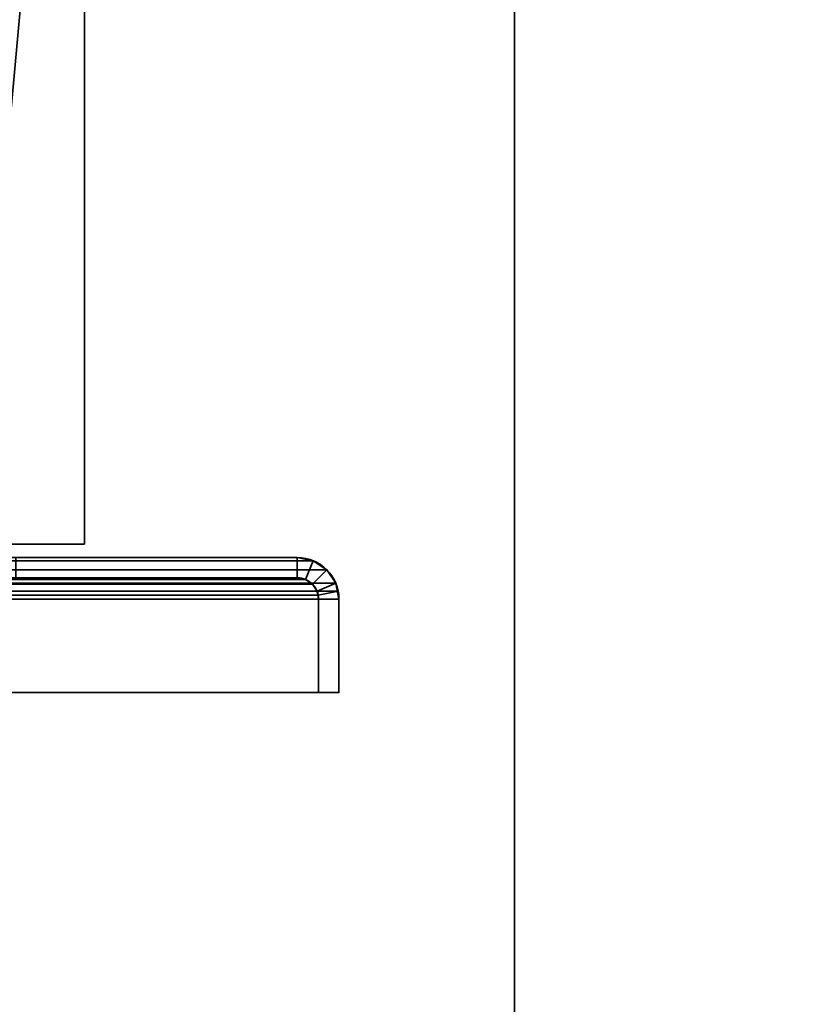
# Model space of a CAD drawing. Header units: millimetres. Extents: x -603 to 3703, y -115 to 193.
# Tile 209 of 256: x 416 to 474, y 47 to 120. Entities that reach past the tile are written whole.
import ezdxf

# ---------------------------------------------------------------- set-up
doc = ezdxf.new("R2010")
doc.units = ezdxf.units.MM
doc.layers.add('151', color=7, linetype='Continuous', true_color=0xffffff)

# ---------------------------------------------------------------- blocks, each defined once
blk = doc.blocks.new('UG_SURFACE_001')
at = {"layer": '151', "color": 252, "linetype": 'Continuous', "lineweight": 35}
for points in [[(603, -18, 2212.25), (603, 174.4, 2212.25), (-603, 174.4, 2212.25), (-603, -18, 2212.25)], [(-453, -18, 2062.25), (-453, 174.4, 2062.25), (453, 174.4, 2062.25), (453, -18, 2062.25)], [(453, -18, 2062.25), (453, 174.4, 2062.25), (453, 174.4, -7.75), (453, -18, -7.75)], [(453, -18, -7.75), (453, 174.4, -7.75), (603, 174.4, -7.75), (603, -18, -7.75)]]:
    blk.add_3dface(points, dxfattribs=at)
blk = doc.blocks.new('UG_SURFACE_035')
at = {"layer": '151', "color": 252, "linetype": 'Continuous', "lineweight": 35}
for points in [[(438.099, 79.766, 2045.349), (-438.099, 79.766, 2045.349), (-439.098, 79.098, 2046.348), (439.098, 79.098, 2046.348)], [(436.92, 80, 2044.17), (-436.92, 80, 2044.17), (-438.099, 79.766, 2045.349), (438.099, 79.766, 2045.349)], [(-416.08, 80, 2023.33), (-436.92, 80, 2044.17), (436.92, 80, 2044.17), (416.08, 80, 2023.33)], [(416.08, 80, 2023.33), (436.92, 80, 2044.17), (436.92, 78.5, 2044.17), (416.08, 78.5, 2023.33)], [(436.92, 80, 2044.17), (438.099, 79.766, 2045.349), (437.525, 78.38, 2044.775), (436.92, 78.5, 2044.17)], [(438.099, 79.766, 2045.349), (439.098, 79.098, 2046.348), (438.037, 78.037, 2045.287), (437.525, 78.38, 2044.775)], [(439.098, 79.098, 2046.348), (-439.098, 79.098, 2046.348), (-439.766, 78.099, 2047.016), (439.766, 78.099, 2047.016)], [(438.38, 77.525, 2045.63), (438.037, 78.037, 2045.287), (439.098, 79.098, 2046.348), (439.766, 78.099, 2047.016)], [(439.941, 77.521, 2047.191), (439.766, 78.099, 2047.016), (-439.766, 78.099, 2047.016), (-439.941, 77.521, 2047.191)], [(438.38, 77.525, 2045.63), (-438.38, 77.525, 2045.63), (-438.037, 78.037, 2045.287), (438.037, 78.037, 2045.287)], [(438.037, 78.037, 2045.287), (-438.037, 78.037, 2045.287), (-437.525, 78.38, 2044.775), (437.525, 78.38, 2044.775)], [(437.525, 78.38, 2044.775), (-437.525, 78.38, 2044.775), (-436.92, 78.5, 2044.17), (436.92, 78.5, 2044.17)], [(-416.08, 78.5, 2023.33), (416.08, 78.5, 2023.33), (436.92, 78.5, 2044.17), (-436.92, 78.5, 2044.17)], [(438.47, 77.228, 2045.72), (438.38, 77.525, 2045.63), (439.766, 78.099, 2047.016), (439.941, 77.521, 2047.191)], [(-439.941, 77.521, 2047.191), (-440, 76.92, 2047.25), (440, 76.92, 2047.25)], [(-439.941, 77.521, 2047.191), (440, 76.92, 2047.25), (439.941, 77.521, 2047.191)], [(-438.47, 77.228, 2045.72), (-438.38, 77.525, 2045.63), (438.38, 77.525, 2045.63), (438.47, 77.228, 2045.72)], [(438.5, 76.92, 2045.75), (438.47, 77.228, 2045.72), (439.941, 77.521, 2047.191), (440, 76.92, 2047.25)], [(-440, 76.92, 2047.25), (-440, 70, 2047.25), (440, 70, 2047.25), (440, 76.92, 2047.25)], [(438.47, 77.228, 2045.72), (-438.5, 76.92, 2045.75), (-438.47, 77.228, 2045.72)], [(438.47, 77.228, 2045.72), (438.5, 76.92, 2045.75), (-438.5, 76.92, 2045.75)], [(-438.5, 76.92, 2045.75), (438.5, 76.92, 2045.75), (438.5, 70, 2045.75), (-438.5, 70, 2045.75)], [(440, 76.92, 2047.25), (440, 70, 2047.25), (438.5, 70, 2045.75), (438.5, 76.92, 2045.75)], [(-438.5, 70, 2045.75), (438.5, 70, 2045.75), (440, 70, 2047.25), (-440, 70, 2047.25)]]:
    blk.add_3dface(points, dxfattribs=at)
blk = doc.blocks.new('UG_SURFACE_036')
at = {"layer": '151', "color": 252, "linetype": 'Continuous', "lineweight": 35}
for points in [[(416.08, 80, 2023.33), (436.92, 80, 2044.17), (436.92, 80, -7.75), (416.08, 80, -7.75)], [(416.08, 80, -7.75), (436.92, 80, -7.75), (436.92, 78.5, -7.75), (416.08, 78.5, -7.75)], [(416.08, 78.5, 2023.33), (436.92, 78.5, 2044.17), (436.92, 80, 2044.17), (416.08, 80, 2023.33)], [(438.099, 79.766, 2045.349), (438.099, 79.766, -7.75), (436.92, 80, -7.75), (436.92, 80, 2044.17)], [(436.92, 80, -7.75), (438.099, 79.766, -7.75), (437.525, 78.38, -7.75), (436.92, 78.5, -7.75)], [(436.92, 78.5, 2044.17), (437.525, 78.38, 2044.775), (438.099, 79.766, 2045.349), (436.92, 80, 2044.17)], [(438.037, 78.037, -7.75), (437.525, 78.38, -7.75), (438.099, 79.766, -7.75), (439.098, 79.098, -7.75)], [(437.525, 78.38, 2044.775), (438.037, 78.037, 2045.287), (439.098, 79.098, 2046.348), (438.099, 79.766, 2045.349)], [(439.098, 79.098, 2046.348), (439.098, 79.098, -7.75), (438.099, 79.766, -7.75), (438.099, 79.766, 2045.349)], [(438.38, 77.525, -7.75), (438.037, 78.037, -7.75), (439.098, 79.098, -7.75), (439.766, 78.099, -7.75)], [(439.766, 78.099, 2047.016), (439.098, 79.098, 2046.348), (438.037, 78.037, 2045.287), (438.38, 77.525, 2045.63)], [(439.766, 78.099, 2047.016), (439.766, 78.099, -7.75), (439.098, 79.098, -7.75), (439.098, 79.098, 2046.348)], [(416.08, 78.5, 2023.33), (416.08, 78.5, -7.75), (436.92, 78.5, -7.75), (436.92, 78.5, 2044.17)], [(436.92, 78.5, 2044.17), (436.92, 78.5, -7.75), (437.525, 78.38, -7.75), (437.525, 78.38, 2044.775)], [(437.525, 78.38, 2044.775), (437.525, 78.38, -7.75), (438.037, 78.037, -7.75), (438.037, 78.037, 2045.287)], [(438.037, 78.037, 2045.287), (438.037, 78.037, -7.75), (438.38, 77.525, -7.75), (438.38, 77.525, 2045.63)], [(438.5, 76.92, -7.75), (438.38, 77.525, -7.75), (439.766, 78.099, -7.75), (440, 76.92, -7.75)], [(439.941, 77.521, 2047.191), (439.766, 78.099, 2047.016), (438.38, 77.525, 2045.63), (438.47, 77.228, 2045.72)], [(440, 76.92, -7.75), (439.766, 78.099, -7.75), (439.766, 78.099, 2047.016)], [(439.766, 78.099, 2047.016), (439.941, 77.521, 2047.191), (440, 76.92, -7.75)], [(438.5, 76.92, -7.75), (438.47, 77.228, 2045.72), (438.38, 77.525, 2045.63)], [(438.38, 77.525, 2045.63), (438.38, 77.525, -7.75), (438.5, 76.92, -7.75)], [(440, 76.92, 2047.25), (439.941, 77.521, 2047.191), (438.47, 77.228, 2045.72), (438.5, 76.92, 2045.75)], [(439.941, 77.521, 2047.191), (440, 76.92, 2047.25), (440, 76.92, -7.75)], [(438.5, 76.92, -7.75), (438.5, 76.92, 2045.75), (438.47, 77.228, 2045.72)], [(440, 76.92, -7.75), (440, 70, -7.75), (438.5, 70, -7.75), (438.5, 76.92, -7.75)], [(438.5, 76.92, 2045.75), (438.5, 70, 2045.75), (440, 70, 2047.25), (440, 76.92, 2047.25)], [(438.5, 76.92, 2045.75), (438.5, 76.92, -7.75), (438.5, 70, -7.75), (438.5, 70, 2045.75)], [(440, 76.92, 2047.25), (440, 70, 2047.25), (440, 70, -7.75), (440, 76.92, -7.75)], [(438.5, 70, 2045.75), (438.5, 70, -7.75), (440, 70, -7.75), (440, 70, 2047.25)]]:
    blk.add_3dface(points, dxfattribs=at)
blk = doc.blocks.new('UG_SURFACE_058')
at = {"layer": '151', "color": 41, "linetype": 'Continuous', "lineweight": 35}
for points in [[(421.15, 81, 2028.4), (421.15, 173.15, 2028.4), (-421.15, 173.15, 2028.4), (-421.15, 81, 2028.4)], [(421.15, 173.15, 2028.4), (413.5, 89, 2020.75), (415.5, 147.3, 2022.75)], [(421.15, 173.15, 2028.4), (421.15, 81, 2028.4), (413.5, 81, 2020.75), (413.5, 89, 2020.75)], [(421.15, 81, 2028.4), (-421.15, 81, 2028.4), (-413.5, 81, 2020.75), (413.5, 81, 2020.75)]]:
    blk.add_3dface(points, dxfattribs=at)
blk = doc.blocks.new('UG_SURFACE_067')
at = {"layer": '151', "color": 41, "linetype": 'Continuous', "lineweight": 35}
for points in [[(411, 173.15, 2018.25), (411, 173.15, -4.75), (399.15, 173.15, -4.75), (399.15, 173.15, 2006.4)], [(399.15, 173.15, -4.75), (399.15, 55.15, -4.75), (399.15, 55.15, 2006.4), (399.15, 173.15, 2006.4)], [(399.15, 55.15, -4.75), (399.15, 173.15, -4.75), (411, 173.15, -4.75), (411, 147.3, -4.75)], [(411, 147.3, 2018.25), (411, 173.15, 2018.25), (399.15, 173.15, 2006.4), (399.15, 55.15, 2006.4)], [(411, 147.3, -4.75), (411, 173.15, -4.75), (411, 173.15, 2018.25), (411, 147.3, 2018.25)], [(421.15, 173.15, -4.75), (413.5, 89, -4.75), (415.5, 147.3, -4.75)], [(421.15, 173.15, -4.75), (421.15, 81, -4.75), (413.5, 81, -4.75), (413.5, 89, -4.75)], [(415.5, 147.3, 2022.75), (413.5, 89, 2020.75), (421.15, 173.15, 2028.4)], [(413.5, 89, 2020.75), (413.5, 81, 2020.75), (421.15, 81, 2028.4), (421.15, 173.15, 2028.4)], [(415.5, 173.15, -4.75), (415.5, 147.3, -4.75), (415.5, 147.3, 2022.75), (415.5, 173.15, 2022.75)], [(421.15, 173.15, 2028.4), (421.15, 173.15, -4.75), (415.5, 173.15, -4.75), (415.5, 173.15, 2022.75)], [(415.5, 147.3, -4.75), (415.5, 173.15, -4.75), (421.15, 173.15, -4.75)], [(421.15, 173.15, 2028.4), (415.5, 173.15, 2022.75), (415.5, 147.3, 2022.75)], [(421.15, 81, -4.75), (421.15, 173.15, -4.75), (421.15, 173.15, 2028.4), (421.15, 81, 2028.4)], [(399.15, 55.15, -4.75), (411, 147.3, -4.75), (410, 89, -4.75)], [(410, 89, 2017.25), (411, 147.3, 2018.25), (399.15, 55.15, 2006.4)], [(411, 147.3, -4.75), (415.5, 147.3, -4.75), (413.5, 89, -4.75), (410, 89, -4.75)], [(410, 89, 2017.25), (413.5, 89, 2020.75), (415.5, 147.3, 2022.75), (411, 147.3, 2018.25)], [(415.5, 147.3, 2022.75), (415.5, 147.3, -4.75), (411, 147.3, -4.75), (411, 147.3, 2018.25)], [(410, 89, -4.75), (410, 55.15, -4.75), (399.15, 55.15, -4.75)], [(399.15, 55.15, 2006.4), (410, 55.15, 2017.25), (410, 89, 2017.25)], [(413.5, 89, 2020.75), (410, 89, 2017.25), (410, 89, -4.75), (413.5, 89, -4.75)], [(410, 55.15, -4.75), (410, 89, -4.75), (410, 89, 2017.25), (410, 55.15, 2017.25)], [(413.5, 81, 2020.75), (413.5, 89, 2020.75), (413.5, 89, -4.75), (413.5, 81, -4.75)], [(421.15, 81, 2028.4), (413.5, 81, 2020.75), (413.5, 81, -4.75), (421.15, 81, -4.75)], [(399.15, 55.15, 2006.4), (399.15, 55.15, -4.75), (410, 55.15, -4.75), (410, 55.15, 2017.25)]]:
    blk.add_3dface(points, dxfattribs=at)

msp = doc.modelspace()

# ---------------------------------------------------------------- linework, layer by layer
at = {"layer": '151', "color": 252, "linetype": 'Continuous', "lineweight": 35, "true_color": 0x939598}
for p, q in [((453, -18, 2062.25), (453, 174.4, 2062.25)), ((453, 174.4, -7.75), (453, -18, -7.75)), ((421.15, 81, 2028.4), (421.15, 173.15, 2028.4)), ((421.15, 81, 2028.4), (421.15, 173.15, 2028.4)), ((421.15, 81, -4.75), (421.15, 173.15, -4.75)), ((421.15, 81, 2028.4), (-421.15, 81, 2028.4)), ((413.5, 81, 2020.75), (421.15, 81, 2028.4)), ((421.15, 81, 2028.4), (413.5, 81, 2020.75)), ((421.15, 81, -4.75), (413.5, 81, -4.75)), ((421.15, 81, -4.75), (421.15, 81, 2028.4)), ((436.92, 80, 2044.17), (-436.92, 80, 2044.17)), ((416.08, 80, -7.75), (436.92, 80, -7.75)), ((416.08, 80, 2023.33), (436.92, 80, 2044.17)), ((416.08, 80, 2023.33), (436.92, 80, 2044.17)), ((436.92, 80, -7.75), (436.92, 80, 2044.17)), ((436.92, 78.5, 2044.17), (-436.92, 78.5, 2044.17)), ((416.08, 78.5, 2023.33), (436.92, 78.5, 2044.17)), ((416.08, 78.5, 2023.33), (436.92, 78.5, 2044.17)), ((416.08, 78.5, -7.75), (436.92, 78.5, -7.75)), ((436.92, 78.5, -7.75), (436.92, 78.5, 2044.17)), ((440, 76.92, 2047.25), (-440, 76.92, 2047.25)), ((438.5, 76.92, 2045.75), (-438.5, 76.92, 2045.75)), ((438.5, 76.92, 2045.75), (438.5, 70, 2045.75)), ((438.5, 76.92, 2045.75), (438.5, 70, 2045.75)), ((438.5, 76.92, -7.75), (438.5, 76.92, 2045.75)), ((438.5, 76.92, -7.75), (438.5, 70, -7.75)), ((440, 76.92, 2047.25), (440, 70, 2047.25)), ((440, 76.92, -7.75), (440, 70, -7.75)), ((440, 76.92, 2047.25), (440, 70, 2047.25)), ((440, 76.92, -7.75), (440, 76.92, 2047.25)), ((440, 70, 2047.25), (-440, 70, 2047.25)), ((438.5, 70, 2045.75), (-438.5, 70, 2045.75)), ((438.5, 70, -7.75), (438.5, 70, 2045.75)), ((438.5, 70, 2045.75), (440, 70, 2047.25)), ((438.5, 70, -7.75), (440, 70, -7.75)), ((438.5, 70, 2045.75), (440, 70, 2047.25)), ((440, 70, -7.75), (440, 70, 2047.25))]:
    msp.add_line(p, q, dxfattribs=at)
at = {"layer": '151', "color": 252, "linetype": 'Continuous', "lineweight": 35, "true_color": 0x939598, "extrusion": (0, 0, -1)}
for radius in [3.08, 1.58]:
    msp.add_arc((-436.92, 76.92, 7.75), radius, 90, 180, dxfattribs=at)
at = {"layer": '151', "color": 252, "linetype": 'Continuous', "lineweight": 35, "true_color": 0x939598, "extrusion": (0.707107, 6.12323e-17, -0.707107)}
for major_axis, start_param, end_param in [((3.08, 0, 3.08), 4.712389, 6.283185), ((-3.08, 0, -3.08), 1.570796, 3.141593), ((3.08, 0, 3.08), 4.712389, 6.283185), ((1.58, 0, 1.58), 4.712389, 6.283185), ((-1.58, 0, -1.58), 1.570796, 3.141593)]:
    msp.add_ellipse((436.92, 76.92, 2044.17), major_axis=major_axis, ratio=0.707107, start_param=start_param, end_param=end_param, dxfattribs=at)

# ---------------------------------------------------------------- block references
at = {"layer": '151', "color": 252, "linetype": 'Continuous', "lineweight": 35, "true_color": 0x939598}
for name in ['UG_SURFACE_001', 'UG_SURFACE_058', 'UG_SURFACE_067', 'UG_SURFACE_035', 'UG_SURFACE_036']:
    msp.add_blockref(name, (0, 0), dxfattribs=at)

doc.saveas('drawing.dxf')
